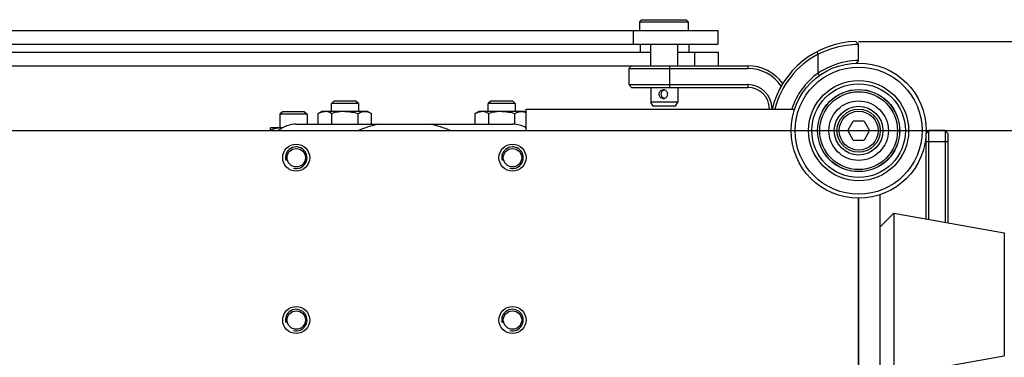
# Model space of a CAD drawing. Header units: millimetres. Extents: x 0 to 420, y 0 to 297.
# Tile 15 of 56: x 122.02 to 147.51, y 117.73 to 126.47. Entities that reach past the tile are written whole.
import ezdxf

# ---------------------------------------------------------------- set-up
doc = ezdxf.new("R2010")
doc.units = ezdxf.units.MM
doc.header["$LTSCALE"] = 23.1
doc.layers.get('0').update_dxf_attribs({"linetype": 'CONTINUOUS'})
doc.layers.add('02___PRT_ALL_AXES', color=7, linetype='CONTINUOUS')
doc.layers.add('DIM_PILOTEES', color=7, linetype='CONTINUOUS')
doc.styles.get("Standard").update_dxf_attribs({"font": 'txt', "width": 0.7})
doc.dimstyles.new('DIMSTYLE_1', dxfattribs={"dimtxt": 2.5, "dimasz": 3.5, "dimexe": 2, "dimexo": 0, "dimtad": 1, "dimlfac": 14.285714, "dimdsep": 46, "dimtxsty": 'Standard', "dimblk": '_FILLED', "dimblk1": '_FILLED', "dimblk2": '_FILLED', "dimcen": 0.09, "dimazin": 2, "dimtp": 0.8, "dimtm": 0.8, "dimtfac": 1, "dimtofl": 0, "dimtmove": 0, "dimatfit": 3, "dimldrblk": '_FILLED', "dimfxl": 0, "dimtolj": 1, "dimarcsym": 0})

# ---------------------------------------------------------------- blocks, each defined once
blk = doc.blocks.new('_FILLED')
at = {"color": 0, "linetype": 'ByBlock'}
blk.add_solid([(0, 0), (-1, 0.1429), (-1, -0.1429)], dxfattribs=at)
blk = doc.blocks.new('*D1')
at = {"layer": 'DIM_PILOTEES', "color": 2, "linetype": 'Continuous'}
for p, q in [((108.182, 123.596), (159.01, 123.596)), ((157.01, 123.596), (157.01, 97.906)), ((157.01, 72.216), (157.01, 97.906)), ((108.182, 72.216), (159.01, 72.216))]:
    blk.add_line(p, q, dxfattribs=at)
at = {"layer": 'DIM_PILOTEES', "color": 2, "linetype": 'Continuous', "xscale": 3.5, "yscale": 3.5, "zscale": 3.5}
for p, rotation in [((157.01, 123.596), 90), ((157.01, 72.216), 270)]:
    blk.add_blockref('_FILLED', p, dxfattribs=dict(at, rotation=rotation))
at = {"layer": 'DIM_PILOTEES', "color": 2, "linetype": 'Continuous', "insert": (153.885, 97.906), "char_height": 2.5, "width": 8.57143, "attachment_point": 2, "rotation": 90, "line_spacing_factor": 0.9}
blk.add_mtext('{\\ftxt;\\W0.0001;\\H0.0001;\\~}{\\ftxt;\\W2.2857142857;\\H2.5; }{\\ftxt;\\W0.0001;\\H0.0001;\\~}', dxfattribs=at)
blk = doc.blocks.new('*D3')
at = {"layer": 'DIM_PILOTEES', "color": 2, "linetype": 'Continuous'}
for p, q in [((143.742, 125.906), (167.635, 125.906)), ((165.635, 125.906), (165.635, 97.906)), ((165.635, 69.906), (165.635, 97.906)), ((143.742, 69.906), (167.635, 69.906))]:
    blk.add_line(p, q, dxfattribs=at)
at = {"layer": 'DIM_PILOTEES', "color": 2, "linetype": 'Continuous', "xscale": 3.5, "yscale": 3.5, "zscale": 3.5}
for p, rotation in [((165.635, 125.906), 90), ((165.635, 69.906), 270)]:
    blk.add_blockref('_FILLED', p, dxfattribs=dict(at, rotation=rotation))
at = {"layer": 'DIM_PILOTEES', "color": 2, "linetype": 'Continuous', "insert": (162.51, 97.906), "char_height": 2.5, "width": 8.83929, "attachment_point": 2, "rotation": 90, "line_spacing_factor": 0.9}
blk.add_mtext('{\\ftxt;\\W0.0001;\\H0.0001;\\~}{\\ftxt;\\W2.3571428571;\\H2.5; }{\\ftxt;\\W0.0001;\\H0.0001;\\~}', dxfattribs=at)

msp = doc.modelspace()

# ---------------------------------------------------------------- linework, layer by layer
at = {"color": 7, "linetype": 'Continuous'}
for p, q in [((138.12403, 126.4658), (138.07153, 126.4133)), ((138.12403, 126.4658), (139.27903, 126.4658)), ((139.27903, 126.4658), (139.33153, 126.4133)), ((138.07153, 126.4133), (138.07153, 126.1858)), ((138.07153, 126.4133), (139.33153, 126.4133)), ((139.33153, 126.4133), (139.33153, 126.1858)), ((138.08195, 125.8358), (138.08195, 125.6258)), ((138.35153, 125.8358), (138.35153, 125.2758)), ((139.05153, 125.8358), (139.05153, 125.2758)), ((139.34195, 125.8358), (139.34195, 125.6258)), ((143.66934, 125.90468), (143.74153, 125.83471)), ((143.74153, 125.41446), (143.74153, 125.83471)), ((142.65872, 125.6363), (142.69153, 125.57447)), ((142.69153, 125.08238), (142.69153, 125.57447)), ((143.74153, 125.41446), (143.67422, 125.34451)), ((137.86153, 125.2758), (137.79153, 125.2058)), ((137.79153, 125.2058), (140.87153, 125.2058)), ((137.79153, 125.2058), (137.79153, 124.7858)), ((137.86153, 125.2758), (140.87153, 125.2758)), ((138.84153, 125.2758), (138.84153, 124.7158)), ((140.87153, 125.2758), (140.87153, 125.2058)), ((142.73192, 125.0252), (142.69153, 125.08238)), ((137.79153, 124.7858), (140.87153, 124.7858)), ((137.79153, 124.7858), (137.86153, 124.7158)), ((137.86153, 124.7158), (140.87153, 124.7158)), ((138.36195, 124.7158), (138.36195, 124.3308)), ((139.06195, 124.7158), (139.06195, 124.3308)), ((140.87153, 124.7858), (140.87153, 124.7158)), ((130.15593, 124.3588), (130.09153, 124.2944)), ((130.09153, 124.0928), (130.09153, 124.2944)), ((130.79153, 124.2944), (130.09153, 124.2944)), ((130.72713, 124.3588), (130.15593, 124.3588)), ((130.79153, 124.2944), (130.72713, 124.3588)), ((130.79153, 124.2944), (130.79153, 124.0928)), ((134.21593, 124.3588), (134.15153, 124.2944)), ((134.15153, 124.0928), (134.15153, 124.2944)), ((134.85153, 124.2944), (134.15153, 124.2944)), ((134.78713, 124.3588), (134.21593, 124.3588)), ((134.85153, 124.2944), (134.78713, 124.3588)), ((134.85153, 124.2944), (134.85153, 124.0928)), ((135.13153, 123.5958), (135.13153, 124.1558)), ((135.13153, 124.1558), (142.08471, 124.1558)), ((139.06195, 124.3308), (138.36195, 124.3308)), ((138.42257, 124.2258), (138.36195, 124.3308)), ((139.00133, 124.2258), (138.42257, 124.2258)), ((139.00133, 124.2258), (139.06195, 124.3308)), ((128.82593, 124.0858), (128.76153, 124.0214)), ((128.76153, 124.0214), (128.76153, 123.6658)), ((129.46153, 124.0214), (128.76153, 124.0214)), ((129.39713, 124.0858), (128.82593, 124.0858)), ((129.39713, 124.0858), (129.46153, 124.0214)), ((129.46153, 124.0214), (129.46153, 123.7638)), ((129.8466, 124.0928), (129.75449, 124.03962)), ((129.75449, 123.7638), (129.75449, 124.03962)), ((131.03644, 124.0928), (129.84663, 124.0928)), ((130.09801, 124.03962), (130.09801, 123.7638)), ((130.78506, 123.7638), (130.78506, 124.03962)), ((131.03646, 124.0928), (131.12858, 124.03962)), ((131.12858, 123.7638), (131.12858, 124.03962)), ((133.9066, 124.0928), (133.81449, 124.03962)), ((133.81449, 123.7638), (133.81449, 124.03962)), ((135.09644, 124.0928), (133.90663, 124.0928)), ((134.15801, 124.03962), (134.15801, 123.7638)), ((134.84506, 123.76025), (134.84506, 124.03962)), ((135.09646, 124.0928), (135.13153, 124.07256)), ((128.51653, 123.5958), (128.51653, 123.66579)), ((128.82597, 123.6658), (128.5166, 123.6658)), ((129.18153, 123.7638), (134.78153, 123.7638)), ((143.45863, 123.5958), (143.60008, 123.8408)), ((143.88298, 123.8408), (143.60008, 123.8408)), ((143.88298, 123.8408), (144.02443, 123.5958)), ((135.13153, 123.5958), (141.99153, 123.5958)), ((143.60008, 123.3508), (143.45863, 123.5958)), ((144.02443, 123.5958), (143.88298, 123.3508)), ((145.49153, 123.5258), (145.56153, 123.5958)), ((145.49153, 121.31147), (145.49153, 123.5258)), ((145.98153, 123.5958), (145.56153, 123.5958)), ((145.56153, 121.29903), (145.56153, 123.5958)), ((145.98153, 123.5958), (145.98153, 121.22436)), ((146.05153, 123.5258), (145.98153, 123.5958)), ((146.05153, 123.5258), (146.05153, 121.21192)), ((143.60008, 123.3508), (143.88298, 123.3508)), ((145.49153, 123.3158), (146.05153, 123.3158)), ((143.74153, 114.9858), (143.74153, 121.8458)), ((144.30153, 114.9858), (144.30153, 121.93898)), ((144.30153, 121.1108), (144.65153, 121.4608)), ((144.65153, 121.4608), (147.51279, 120.95214)), ((144.65153, 121.4608), (144.65153, 117.2608)), ((147.51279, 120.95214), (147.51279, 117.76947)), ((144.65153, 117.2608), (147.51279, 117.76947))]:
    msp.add_line(p, q, dxfattribs=at)
for radius in [1.75, 1.645, 1.295, 1.211, 1.06472, 1.0605, 1.00625, 0.77, 0.63, 0.56, 0.504]:
    msp.add_circle((143.74153, 123.5958), radius, dxfattribs=at)
for centre, radius, start, end in [((143.74153, 123.5958), 2.31, 91.790785, 165.968799), ((143.74153, 123.5958), 2.24, 117.953187, 165.522478), ((140.87153, 124.1558), 1.12, 35.914332, 90), ((140.87153, 124.1558), 1.05, 34.263043, 90), ((143.74153, 123.5958), 1.82, 125.234418, 162.077006), ((140.87153, 124.1558), 0.63, 0.287246, 90), ((140.87153, 124.1558), 0.56, 0, 90), ((129.18153, 123.0638), 0.7, 90, 130.437598), ((128.81419, 122.91027), 0.75552, 89.154014, 90.008681), ((131.98153, 120.7958), 3.04297, 102.744586, 112.970026), ((131.98153, 120.7958), 3.04297, 67.030176, 77.255414), ((134.78153, 123.0638), 0.7, 59.961489, 90)]:
    msp.add_arc(centre, radius, start, end, dxfattribs=at)
for points, knots in [([(142.69153, 125.57447), (142.92019, 125.68772), (143.27269, 125.79832), (143.63473, 125.83178), (143.74153, 125.83471)], [0, 0, 0, 0, 0.70426122, 1, 1, 1, 1]), ([(143.74153, 125.41446), (143.63135, 125.4109), (143.26181, 125.36768), (142.90793, 125.22503), (142.69153, 125.08238)], [0, 0, 0, 0, 0.2993849, 1, 1, 1, 1]), ([(138.57527, 124.5408), (138.57527, 124.55542), (138.5809, 124.58474), (138.60516, 124.62197), (138.64182, 124.647), (138.67103, 124.6528), (138.68556, 124.6528)], [0, 0, 0, 0, 0.2524413, 0.50120571, 0.74905369, 1, 1, 1, 1]), ([(138.712, 124.64966), (138.68813, 124.6439), (138.64297, 124.61577), (138.62527, 124.56533), (138.62527, 124.5408)], [0, 0, 0, 0, 0.50019581, 1, 1, 1, 1]), ([(138.68556, 124.4288), (138.70022, 124.4288), (138.72979, 124.43473), (138.7672, 124.45955), (138.79259, 124.49666), (138.80165, 124.5408), (138.79259, 124.58495), (138.7672, 124.62206), (138.72979, 124.64688), (138.70021, 124.6528), (138.68556, 124.6528)], [0, 0, 0, 0, 0.12529301, 0.25022064, 0.3748641, 0.5000009, 0.62513668, 0.74978134, 0.87471328, 1, 1, 1, 1]), ([(138.68556, 124.4288), (138.67103, 124.4288), (138.64182, 124.43461), (138.60516, 124.45964), (138.5809, 124.49687), (138.57527, 124.52619), (138.57527, 124.5408)], [0, 0, 0, 0, 0.25093147, 0.49877749, 0.74754651, 1, 1, 1, 1]), ([(138.62527, 124.5408), (138.62527, 124.51627), (138.64297, 124.46582), (138.68816, 124.43769), (138.71203, 124.43194)], [0, 0, 0, 0, 0.49979023, 1, 1, 1, 1]), ([(130.09801, 124.03962), (130.08428, 124.04755), (130.03115, 124.07571), (129.97065, 124.09281), (129.92622, 124.09279)], [0, 0, 0, 0, 0.26299228, 1, 1, 1, 1]), ([(130.78506, 124.03962), (130.79878, 124.04755), (130.85191, 124.07571), (130.91239, 124.0928), (130.95682, 124.09279)], [0, 0, 0, 0, 0.26299429, 1, 1, 1, 1]), ([(130.95682, 124.09279), (130.97139, 124.09279), (131.03185, 124.08753), (131.08891, 124.06253), (131.12858, 124.03962)], [0, 0, 0, 0, 0.24127976, 1, 1, 1, 1]), ([(134.15801, 124.03962), (134.14428, 124.04755), (134.09115, 124.07571), (134.03065, 124.09281), (133.98622, 124.09279)], [0, 0, 0, 0, 0.26299228, 1, 1, 1, 1]), ([(134.84506, 124.03962), (134.85878, 124.04755), (134.91191, 124.07571), (134.97239, 124.0928), (135.01682, 124.09279)], [0, 0, 0, 0, 0.26299429, 1, 1, 1, 1])]:
    msp.add_open_spline(points, degree=3, knots=knots, dxfattribs=at)
for points in [[(129.75449, 124.03962), (129.77383, 124.05079), (129.79385, 124.06095), (129.81455, 124.06935)], [(129.81455, 124.06935), (129.8498, 124.08364), (129.88819, 124.09279), (129.92622, 124.09279)], [(130.44158, 124.09279), (130.3257, 124.09281), (130.20935, 124.07176), (130.09801, 124.03962)], [(130.44158, 124.09279), (130.55744, 124.0928), (130.67375, 124.07175), (130.78506, 124.03962)], [(133.81449, 124.03962), (133.83383, 124.05079), (133.85385, 124.06095), (133.87455, 124.06935)], [(133.87455, 124.06935), (133.9098, 124.08364), (133.94819, 124.09279), (133.98622, 124.09279)], [(134.50158, 124.09279), (134.3857, 124.09281), (134.26935, 124.07176), (134.15801, 124.03962)], [(134.50158, 124.09279), (134.61744, 124.0928), (134.73375, 124.07175), (134.84506, 124.03962)], [(135.01682, 124.09279), (135.05593, 124.0928), (135.09542, 124.08311), (135.13154, 124.06811)], [(128.81408, 123.66579), (128.71332, 123.66581), (128.61211, 123.64448), (128.51653, 123.61262)]]:
    msp.add_open_spline(points, degree=3, dxfattribs=at)
at = {"layer": '02___PRT_ALL_AXES', "color": 7, "linetype": 'Continuous'}
for p, q in [((76.25111, 126.1858), (140.10153, 126.1858)), ((137.90974, 125.8358), (137.90974, 126.1858)), ((140.10153, 125.8358), (140.10153, 126.1858)), ((78.29153, 125.8358), (140.10153, 125.8358)), ((76.26153, 125.6258), (138.35153, 125.6258)), ((139.05153, 125.6258), (140.11195, 125.6258)), ((139.50374, 125.2758), (139.50374, 125.6258)), ((140.11195, 125.2758), (140.11195, 125.6258)), ((78.35451, 125.2758), (137.86153, 125.2758)), ((74.37153, 123.5958), (141.99153, 123.5958)), ((143.74153, 121.8458), (143.74153, 73.9658))]:
    msp.add_line(p, q, dxfattribs=at)
for centre, radius in [((129.18153, 122.8958), 0.35), ((129.18153, 122.8958), 0.238), ((134.78153, 122.8958), 0.35), ((134.78153, 122.8958), 0.238), ((129.18153, 118.6958), 0.35), ((134.78153, 118.6958), 0.35), ((129.18153, 118.6958), 0.238), ((134.78153, 118.6958), 0.238)]:
    msp.add_circle(centre, radius, dxfattribs=at)
at = {"layer": '02___PRT_ALL_AXES', "color": 2, "linetype": 'Continuous'}
for centre in [(129.18153, 122.8958), (134.78153, 122.8958), (129.18153, 118.6958), (134.78153, 118.6958)]:
    msp.add_arc(centre, 0.28, 255, 195, dxfattribs=at)

# ---------------------------------------------------------------- dimensions: what is measured, and where the dimension line sits
at = {"layer": 'DIM_PILOTEES', "color": 2, "linetype": 'Continuous'}
for base, p1, p2, text, picture, middle in [((165.63511, 69.9058), (143.74153, 125.9058), (143.74153, 69.9058), '{\\ftxt;\\W0.0001;\\H0.0001;\\~}{\\ftxt;\\W2.3571428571;\\H2.5; }{\\ftxt;\\W0.0001;\\H0.0001;\\~}', '*D3', (165.63511, 97.54866)), ((157.00958, 72.2158), (108.18153, 123.5958), (108.18153, 72.2158), '{\\ftxt;\\W0.0001;\\H0.0001;\\~}{\\ftxt;\\W2.2857142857;\\H2.5; }{\\ftxt;\\W0.0001;\\H0.0001;\\~}', '*D1', (157.00958, 97.54866))]:
    dim = msp.add_linear_dim(base=base, p1=p1, p2=p2, angle=270, text=text, dimstyle='DIMSTYLE_1', dxfattribs=at)
    dim.commit()
    dim.dimension.update_dxf_attribs({"geometry": picture, "text_midpoint": middle, "dimtype": 160})

doc.saveas('drawing.dxf')
